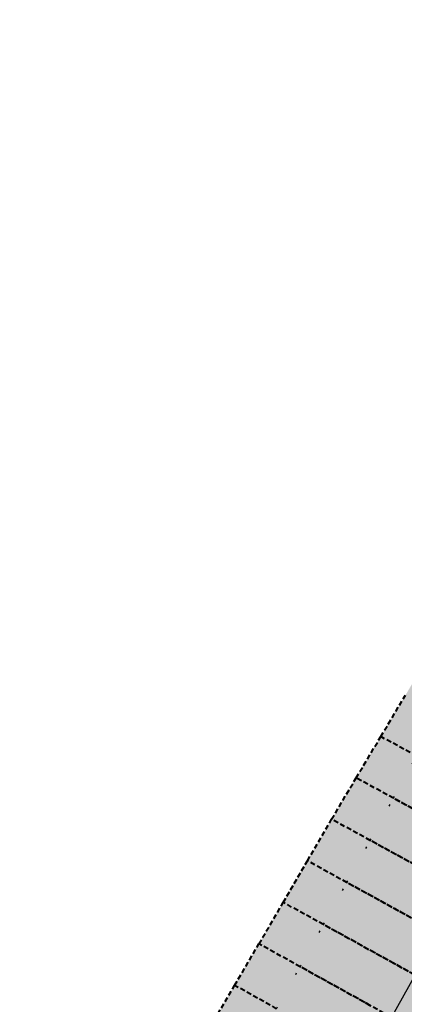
# Model space of a CAD drawing. Header units: metres. Extents: x 768989 to 770741, y 8991369 to 8992399.
# Tile 40 of 55: x 769428 to 769448, y 8992073 to 8992123. Entities that reach past the tile are written whole.
import ezdxf

# ---------------------------------------------------------------- set-up
doc = ezdxf.new("R2010")
doc.units = ezdxf.units.M
doc.header["$XCLIPFRAME"] = 2
for name, pattern in [('CENTER', [2, 1.25, -0.25, 0.25, -0.25]), ('DASHED2', [0.375, 0.25, -0.125]), ('DOT', [6.35, 0, -6.35]), ('DOT2', [3.175, 0, -3.175])]:
    doc.linetypes.add(name, pattern=pattern)
doc.layers.add('+Corredor_P', color=7, linetype='DASHED2', lineweight=40)
for name, color, linetype in [('+SL-Corredor-G30', 150, 'CENTER'), ('+SL-Corredor-Rell_Secund', 52, 'DOT2'), ('__ORTOFOTO', 7, 'Continuous')]:
    doc.layers.add(name, color=color, linetype=linetype)
picture_1 = doc.add_image_def('image1.ecw', size_in_pixel=(24806, 30931))

# ---------------------------------------------------------------- blocks, each defined once
blk = doc.blocks.new('*U63')
at = {"layer": '+Corredor_P', "linetype": 'DASHED2', "lineweight": 40, "true_color": 0xffffff}
for points in [[(769437.038, 8992069.473), (769437.153, 8992069.668), (769437.163, 8992069.685), (769438.151, 8992071.361), (769439.402, 8992073.489), (769440.651, 8992075.618), (769441.897, 8992077.748), (769443.142, 8992079.88), (769444.385, 8992082.013), (769445.643, 8992084.139), (769446.908, 8992086.26), (769448.172, 8992088.383), (769449.433, 8992090.507), (769450.693, 8992092.633), (769451.95, 8992094.76), (769453.223, 8992096.913), (769454.406, 8992099.115), (769455.538, 8992101.345), (769456.688, 8992103.565), (769457.86, 8992105.773), (769459.032, 8992107.982), (769460.204, 8992110.19), (769461.376, 8992112.398), (769462.547, 8992114.607), (769462.824, 8992115.128), (769462.83, 8992115.139), (769464.44, 8992114.279), (769464.434, 8992114.268), (769464.154, 8992113.748), (769462.968, 8992111.548), (769461.781, 8992109.348), (769460.594, 8992107.147), (769459.408, 8992104.947), (769458.221, 8992102.746), (769457.034, 8992100.546), (769455.848, 8992098.345), (769454.661, 8992096.145), (769453.475, 8992093.946), (769452.299, 8992091.771), (769451.12, 8992089.598), (769449.938, 8992087.428), (769448.751, 8992085.259), (769447.561, 8992083.093), (769446.368, 8992080.928), (769445.171, 8992078.766), (769443.97, 8992076.605), (769442.766, 8992074.446), (769441.558, 8992072.29), (769440.346, 8992070.135), (769439.389, 8992068.439), (769439.379, 8992068.422), (769439.267, 8992068.224), (769437.038, 8992069.473)], [(769439.267, 8992068.224), (769439.379, 8992068.422), (769439.389, 8992068.439), (769440.346, 8992070.135), (769441.558, 8992072.29), (769442.766, 8992074.446), (769443.97, 8992076.605), (769445.171, 8992078.766), (769446.368, 8992080.928), (769447.561, 8992083.093), (769448.751, 8992085.259), (769449.938, 8992087.428), (769451.12, 8992089.598), (769452.299, 8992091.771), (769453.475, 8992093.946), (769454.661, 8992096.145), (769455.848, 8992098.345), (769457.034, 8992100.546), (769458.221, 8992102.746), (769459.408, 8992104.947), (769460.594, 8992107.147), (769461.781, 8992109.348), (769462.968, 8992111.548), (769464.154, 8992113.748), (769464.434, 8992114.268), (769464.44, 8992114.279), (769470.672, 8992110.949), (769470.667, 8992110.938), (769470.388, 8992110.418), (769469.206, 8992108.215), (769468.024, 8992106.012), (769466.842, 8992103.809), (769465.661, 8992101.606), (769464.479, 8992099.403), (769463.297, 8992097.2), (769462.115, 8992094.997), (769460.934, 8992092.794), (769459.752, 8992090.591), (769458.576, 8992088.404), (769457.396, 8992086.218), (769456.213, 8992084.034), (769455.026, 8992081.852), (769453.835, 8992079.673), (769452.641, 8992077.495), (769451.443, 8992075.319), (769450.241, 8992073.145), (769449.036, 8992070.974), (769447.827, 8992068.804), (769446.615, 8992066.636), (769445.657, 8992064.93), (769445.647, 8992064.912), (769445.535, 8992064.713), (769439.267, 8992068.224)]]:
    blk.add_hatch(color=7, dxfattribs=at).paths.add_polyline_path(points, flags=0)
at = {"layer": '+Corredor_P', "color": 7, "linetype": 'DASHED2', "lineweight": 40}
for p, q in [((769446.908, 8992086.26, 8.585), (769448.172, 8992088.383, 8.541)), ((769445.643, 8992084.139, 8.629), (769446.908, 8992086.26, 8.585)), ((769444.385, 8992082.013, 8.667), (769445.643, 8992084.139, 8.629)), ((769443.142, 8992079.88, 8.694), (769444.385, 8992082.013, 8.667)), ((769441.897, 8992077.748, 8.72), (769443.142, 8992079.88, 8.694)), ((769440.651, 8992075.618, 8.746), (769441.897, 8992077.748, 8.72)), ((769439.402, 8992073.489, 8.77), (769440.651, 8992075.618, 8.746)), ((769438.151, 8992071.361, 8.794), (769439.402, 8992073.489, 8.77))]:
    blk.add_line(p, q, dxfattribs=at)
at = {"layer": '+Corredor_P', "color": 153, "linetype": 'DASHED2', "lineweight": 40}
for p, q in [((769448.751, 8992085.259, 7.537), (769446.908, 8992086.26, 8.585)), ((769448.751, 8992085.259, 7.537), (769446.908, 8992086.26, 8.585)), ((769447.561, 8992083.093, 7.537), (769445.643, 8992084.139, 8.629)), ((769447.561, 8992083.093, 7.537), (769445.643, 8992084.139, 8.629)), ((769451.146, 8992081.138, 5.495), (769447.561, 8992083.093, 7.537)), ((769453.835, 8992079.673, 7.537), (769447.561, 8992083.093, 7.537)), ((769453.835, 8992079.673, 7.537), (769447.561, 8992083.093, 7.537)), ((769446.368, 8992080.928, 7.537), (769444.385, 8992082.013, 8.667)), ((769446.368, 8992080.928, 7.537), (769444.385, 8992082.013, 8.667)), ((769449.952, 8992078.966, 5.494), (769446.368, 8992080.928, 7.537)), ((769452.641, 8992077.495, 7.537), (769446.368, 8992080.928, 7.537)), ((769452.641, 8992077.495, 7.537), (769446.368, 8992080.928, 7.537)), ((769445.171, 8992078.766, 7.537), (769443.142, 8992079.88, 8.694)), ((769445.171, 8992078.766, 7.537), (769443.142, 8992079.88, 8.694)), ((769448.755, 8992076.796, 5.492), (769445.171, 8992078.766, 7.537)), ((769451.443, 8992075.319, 7.537), (769445.171, 8992078.766, 7.537)), ((769451.443, 8992075.319, 7.537), (769445.171, 8992078.766, 7.537)), ((769443.97, 8992076.605, 7.537), (769441.897, 8992077.748, 8.72)), ((769443.97, 8992076.605, 7.537), (769441.897, 8992077.748, 8.72)), ((769447.554, 8992074.628, 5.49), (769443.97, 8992076.605, 7.537)), ((769450.241, 8992073.145, 7.537), (769443.97, 8992076.605, 7.537)), ((769450.241, 8992073.145, 7.537), (769443.97, 8992076.605, 7.537)), ((769442.766, 8992074.446, 7.537), (769440.651, 8992075.618, 8.746)), ((769442.766, 8992074.446, 7.537), (769440.651, 8992075.618, 8.746)), ((769450.241, 8992073.145, 7.537), (769447.554, 8992074.628, 5.49)), ((769450.241, 8992073.145, 3.956), (769447.554, 8992074.628, 5.49)), ((769450.241, 8992073.145, 7.537), (769447.554, 8992074.628, 5.49)), ((769448.665, 8992074.015, 4.856), (769447.554, 8992074.628, 5.49)), ((769446.349, 8992072.462, 5.489), (769442.766, 8992074.446, 7.537)), ((769449.036, 8992070.974, 7.537), (769442.766, 8992074.446, 7.537)), ((769449.036, 8992070.974, 7.537), (769442.766, 8992074.446, 7.537)), ((769441.558, 8992072.29, 7.537), (769439.402, 8992073.489, 8.77)), ((769441.558, 8992072.29, 7.537), (769439.402, 8992073.489, 8.77))]:
    blk.add_line(p, q, dxfattribs=at)
at = {"layer": '+SL-Corredor-G30', "color": 150, "linetype": 'CENTER', "lineweight": -3, "ltscale": 5}
blk.add_line((769447.461, 8992071.846, 4.853), (769448.665, 8992074.015, 4.856), dxfattribs=at)
at = {"layer": '+SL-Corredor-Rell_Secund', "color": 20, "linetype": 'DOT', "lineweight": -3, "ltscale": 0.3}
for p, q in [((769447.561, 8992083.093, 7.537), (769448.751, 8992085.259, 7.537)), ((769446.368, 8992080.928, 7.537), (769447.561, 8992083.093, 7.537)), ((769445.171, 8992078.766, 7.537), (769446.368, 8992080.928, 7.537)), ((769443.97, 8992076.605, 7.537), (769445.171, 8992078.766, 7.537)), ((769442.766, 8992074.446, 7.537), (769443.97, 8992076.605, 7.537)), ((769441.558, 8992072.29, 7.537), (769442.766, 8992074.446, 7.537))]:
    blk.add_line(p, q, dxfattribs=at)

msp = doc.modelspace()

# ---------------------------------------------------------------- block references
at = {"layer": '+Corredor_P', "color": 7, "linetype": 'DASHED2', "lineweight": 40}
msp.add_blockref('*U63', (0, 0), dxfattribs=at)

# ---------------------------------------------------------------- pictures from other files: only their frames are drawn
at = {"layer": '__ORTOFOTO'}
image = msp.add_image(picture_1, insert=(768953.111, 8991450.629), size_in_units=(788.093, 982.685), dxfattribs=at)
image.set_boundary_path([(14907.494, 3902.78), (13192.595, 8192.59), (9164.97, 15223.01), (1123.99, 23397.36), (7213.21, 30797.77), (15925.164, 20444.27), (23177.06, 8354.5), (14907.494, 3902.78)])

doc.saveas('drawing.dxf')
